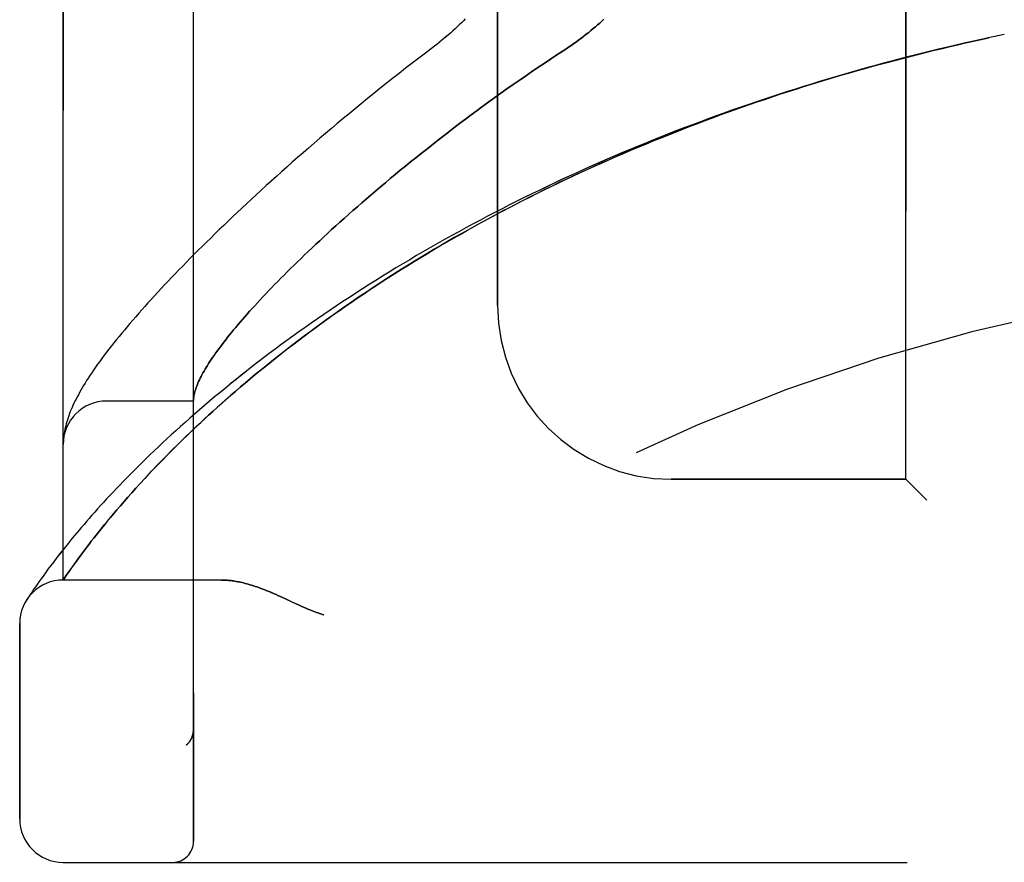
# Model space of a CAD drawing. Header units: inches. Extents: x 0 to 221, y 0 to 143.
# Tile 121 of 256: x 18.25 to 19.66, y 99.22 to 100.43. Entities that reach past the tile are written whole.
import ezdxf

# ---------------------------------------------------------------- set-up
doc = ezdxf.new("R2010")
doc.units = ezdxf.units.IN
doc.header["$LTSCALE"] = 12.142857
doc.header["$MEASUREMENT"] = 0
doc.linetypes.add('HIDDEN', pattern=[0.2, 0.1, -0.1])
doc.layers.add('LEFTHAND_DOOR_ASSEMBLY', color=7, linetype='CONTINUOUS')
doc.layers.add('RIGHTHAND_DOOR_ASSEMBLY', color=7, linetype='CONTINUOUS')

msp = doc.modelspace()

# ---------------------------------------------------------------- linework, layer by layer
at = {"layer": 'LEFTHAND_DOOR_ASSEMBLY', "color": 8, "linetype": 'HIDDEN'}
for p, q in [((18.4971, 99.2493), (18.4971, 101.8918)), ((18.3096, 99.6256), (18.3096, 101.5156)), ((19.5221, 99.7706), (19.5221, 101.3706)), ((18.9346, 100.0206), (18.9346, 101.1206)), ((19.6636, 100.4106), (19.6521, 100.4082)), ((18.4971, 99.8831), (18.3721, 99.8831)), ((18.3099, 99.8274), (18.3098, 99.8268)), ((18.3098, 99.8268), (18.3098, 99.8261)), ((18.31, 99.8288), (18.3099, 99.8281)), ((18.3099, 99.8281), (18.3099, 99.8274)), ((18.3101, 99.8295), (18.31, 99.8288)), ((18.3102, 99.8308), (18.3101, 99.8302)), ((18.3101, 99.8302), (18.3101, 99.8295)), ((18.3103, 99.8315), (18.3102, 99.8308)), ((18.3104, 99.8322), (18.3103, 99.8315)), ((18.3105, 99.8329), (18.3104, 99.8322)), ((18.3106, 99.834), (18.3105, 99.8329)), ((18.4445, 99.7902), (18.4522, 99.7981)), ((18.4303, 99.7751), (18.4373, 99.7825)), ((18.4373, 99.7825), (18.4445, 99.7902)), ((19.5221, 99.7706), (19.1846, 99.7706)), ((19.5221, 99.7706), (19.5521, 99.7406)), ((18.4027, 99.7446), (18.4083, 99.751)), ((18.4083, 99.751), (18.4143, 99.7576)), ((18.4143, 99.7576), (18.4205, 99.7645)), ((18.392, 99.7324), (18.3972, 99.7384)), ((18.3972, 99.7384), (18.4027, 99.7446)), ((18.3822, 99.7209), (18.387, 99.7265)), ((18.387, 99.7265), (18.392, 99.7324)), ((18.3689, 99.7049), (18.3732, 99.71)), ((18.3732, 99.71), (18.3776, 99.7154)), ((18.3776, 99.7154), (18.3822, 99.7209)), ((18.3572, 99.6903), (18.361, 99.695)), ((18.361, 99.695), (18.3649, 99.6999)), ((18.3649, 99.6999), (18.3689, 99.7049)), ((18.3227, 99.6856), (18.3167, 99.6782)), ((18.3469, 99.6771), (18.3502, 99.6813)), ((18.3502, 99.6813), (18.3537, 99.6858)), ((18.3537, 99.6858), (18.3572, 99.6903)), ((18.311, 99.6711), (18.3056, 99.6644)), ((18.3167, 99.6782), (18.311, 99.6711)), ((18.335, 99.6613), (18.3392, 99.6669)), ((18.3392, 99.6669), (18.3437, 99.6729)), ((18.3437, 99.6729), (18.3469, 99.6771)), ((18.2961, 99.652), (18.2918, 99.6463)), ((18.3007, 99.658), (18.2961, 99.652)), ((18.3056, 99.6644), (18.3007, 99.658)), ((18.3263, 99.6494), (18.3298, 99.6543)), ((18.2878, 99.641), (18.2841, 99.636)), ((18.2918, 99.6463), (18.2878, 99.641)), ((18.3165, 99.6356), (18.32, 99.6405)), ((18.32, 99.6405), (18.323, 99.6448)), ((18.323, 99.6448), (18.3263, 99.6494)), ((18.2776, 99.627), (18.2747, 99.623)), ((18.2807, 99.6313), (18.2776, 99.627)), ((18.2841, 99.636), (18.2807, 99.6313)), ((18.3096, 99.6256), (18.3137, 99.6316)), ((18.5377, 99.6256), (18.3096, 99.6256)), ((18.3137, 99.6316), (18.3165, 99.6356)), ((18.2677, 99.6128), (18.2649, 99.6087)), ((18.2698, 99.6159), (18.2677, 99.6128)), ((18.2721, 99.6193), (18.2698, 99.6159)), ((18.2747, 99.623), (18.2721, 99.6193)), ((18.2589, 99.5997), (18.2572, 99.5971)), ((18.2607, 99.6025), (18.2589, 99.5997)), ((18.2626, 99.6053), (18.2607, 99.6025)), ((18.2649, 99.6087), (18.2626, 99.6053)), ((18.6235, 99.6013), (18.6316, 99.5975)), ((18.6316, 99.5975), (18.6483, 99.5897)), ((18.2471, 99.2818), (18.2471, 99.5631)), ((18.4972, 99.4106), (18.4972, 99.4104)), ((18.4869, 99.388), (18.487, 99.3882)), ((18.3096, 99.2193), (20.3734, 99.2193))]:
    msp.add_line(p, q, dxfattribs=at)
for points in [[(18.8882, 100.4333), (18.8854, 100.4304), (18.8825, 100.4275), (18.8796, 100.4247), (18.8766, 100.4218), (18.8735, 100.4189), (18.8704, 100.4161), (18.8673, 100.4132), (18.8641, 100.4104), (18.8608, 100.4075), (18.8575, 100.4047), (18.8541, 100.402), (18.8507, 100.3992), (18.8473, 100.3965), (18.8438, 100.3938)], [(19.0874, 100.4326), (19.0845, 100.4299), (19.0816, 100.4272), (19.0785, 100.4245), (19.0754, 100.4218), (19.0722, 100.4191), (19.069, 100.4164), (19.0657, 100.4137), (19.0623, 100.411), (19.0588, 100.4083), (19.0553, 100.4056), (19.0517, 100.4029), (19.048, 100.4002), (19.0443, 100.3976), (19.0406, 100.3949), (19.0367, 100.3923), (19.0329, 100.3897)], [(19.6057, 100.398), (19.6191, 100.401), (19.6302, 100.4034), (19.6414, 100.4059)], [(19.6525, 100.4082), (19.6405, 100.4057), (19.6289, 100.4032), (19.6173, 100.4006)], [(18.8438, 100.3938), (18.8308, 100.3839), (18.8213, 100.3766), (18.8118, 100.3693), (18.8024, 100.362), (18.793, 100.3547), (18.7837, 100.3474), (18.7745, 100.3401), (18.7654, 100.3329), (18.7564, 100.3256), (18.7474, 100.3184), (18.7386, 100.3111), (18.7298, 100.3039), (18.7211, 100.2967), (18.7125, 100.2896), (18.704, 100.2825), (18.6955, 100.2754), (18.6872, 100.2683), (18.679, 100.2613), (18.6708, 100.2543), (18.6628, 100.2473), (18.6548, 100.2404), (18.647, 100.2335), (18.6392, 100.2267), (18.6315, 100.2199), (18.6239, 100.2131), (18.6165, 100.2064), (18.6091, 100.1998), (18.6018, 100.1932), (18.5946, 100.1866), (18.5875, 100.1801), (18.5805, 100.1736), (18.5736, 100.1672), (18.5668, 100.1609), (18.5601, 100.1545), (18.5535, 100.1483), (18.547, 100.1421), (18.5406, 100.1359), (18.5343, 100.1298), (18.528, 100.1238), (18.5219, 100.1178), (18.5159, 100.1119), (18.5099, 100.106), (18.5041, 100.1002), (18.4983, 100.0944), (18.4926, 100.0887), (18.4871, 100.083), (18.4816, 100.0774), (18.4762, 100.0719), (18.4709, 100.0664), (18.4657, 100.0609), (18.4606, 100.0556), (18.4555, 100.0502), (18.4506, 100.0449), (18.4457, 100.0397), (18.4409, 100.0345), (18.4362, 100.0294), (18.4316, 100.0243), (18.4271, 100.0193), (18.4227, 100.0143), (18.4183, 100.0094), (18.414, 100.0045), (18.4099, 99.9996), (18.4057, 99.9948), (18.4017, 99.9901), (18.3977, 99.9854), (18.3939, 99.9807), (18.3901, 99.9761), (18.3864, 99.9715), (18.3827, 99.9669), (18.3791, 99.9624), (18.3756, 99.9579), (18.3722, 99.9534), (18.3688, 99.949), (18.3655, 99.9446), (18.3623, 99.9402), (18.3593, 99.936), (18.3563, 99.9318), (18.3535, 99.9277), (18.3508, 99.9238), (18.3482, 99.9199), (18.3458, 99.9162), (18.3434, 99.9125), (18.3412, 99.909), (18.3391, 99.9055), (18.3371, 99.9021), (18.3351, 99.8988), (18.3333, 99.8955), (18.3315, 99.8923), (18.3298, 99.8892), (18.3282, 99.886), (18.3266, 99.8829), (18.3252, 99.8799), (18.3238, 99.8769), (18.3224, 99.8739), (18.3211, 99.8709), (18.3199, 99.868), (18.3188, 99.865), (18.3177, 99.8621), (18.3167, 99.8592), (18.3157, 99.8563), (18.3148, 99.8534), (18.314, 99.8505), (18.3133, 99.8477), (18.3126, 99.8448), (18.312, 99.8421), (18.3114, 99.8393), (18.311, 99.8366), (18.3106, 99.834)], [(19.6057, 100.398), (19.5942, 100.3953), (19.5826, 100.3926), (19.571, 100.3899), (19.5594, 100.3871), (19.5478, 100.3842), (19.5362, 100.3813), (19.5246, 100.3784), (19.513, 100.3754), (19.5014, 100.3724), (19.4899, 100.3693), (19.4783, 100.3661), (19.4668, 100.363), (19.4552, 100.3597), (19.4437, 100.3565), (19.4321, 100.3531), (19.4206, 100.3498), (19.4091, 100.3464), (19.3976, 100.3429), (19.3861, 100.3394), (19.3746, 100.3358), (19.3631, 100.3322), (19.3516, 100.3286), (19.3402, 100.3249), (19.3287, 100.3211), (19.3173, 100.3173), (19.3059, 100.3135), (19.2945, 100.3096), (19.2831, 100.3056), (19.2717, 100.3016), (19.2603, 100.2976), (19.249, 100.2935), (19.2377, 100.2894), (19.2264, 100.2852), (19.2151, 100.2809), (19.2038, 100.2767), (19.1926, 100.2723), (19.1814, 100.268), (19.1702, 100.2635), (19.159, 100.2591), (19.1478, 100.2545), (19.1367, 100.25), (19.1256, 100.2454), (19.1145, 100.2407), (19.1034, 100.236), (19.0924, 100.2312), (19.0814, 100.2264), (19.0704, 100.2216), (19.0595, 100.2167), (19.0486, 100.2118), (19.0377, 100.2068), (19.0268, 100.2018), (19.016, 100.1967), (19.0052, 100.1916), (18.9945, 100.1864), (18.9838, 100.1812), (18.9731, 100.176), (18.9625, 100.1707), (18.9519, 100.1653), (18.9413, 100.16), (18.9308, 100.1545), (18.9203, 100.1491), (18.9099, 100.1436), (18.8995, 100.1381), (18.8891, 100.1325), (18.8788, 100.1269), (18.8686, 100.1212), (18.8584, 100.1155), (18.8482, 100.1098), (18.8381, 100.104), (18.8281, 100.0982), (18.8181, 100.0924), (18.8082, 100.0865), (18.7983, 100.0806), (18.7884, 100.0747), (18.7787, 100.0688), (18.769, 100.0628), (18.7593, 100.0568), (18.7497, 100.0507), (18.7402, 100.0446), (18.7308, 100.0385), (18.7214, 100.0324), (18.7121, 100.0263), (18.7028, 100.0201), (18.6937, 100.014), (18.6846, 100.0078), (18.6755, 100.0016), (18.6666, 99.9953), (18.6577, 99.9891), (18.6489, 99.9828), (18.6402, 99.9766), (18.6316, 99.9703), (18.623, 99.964), (18.6146, 99.9578), (18.6062, 99.9515), (18.5979, 99.9452), (18.5897, 99.9389), (18.5816, 99.9327), (18.5736, 99.9264), (18.5657, 99.9201), (18.5578, 99.9139), (18.5501, 99.9076), (18.5425, 99.9014), (18.5349, 99.8952), (18.5275, 99.889), (18.5201, 99.8828), (18.5129, 99.8767), (18.5058, 99.8706), (18.4987, 99.8645), (18.4918, 99.8584), (18.485, 99.8524), (18.4783, 99.8464), (18.4717, 99.8404), (18.4652, 99.8345), (18.4588, 99.8286), (18.4526, 99.8228), (18.4464, 99.817), (18.4404, 99.8113), (18.4345, 99.8056), (18.4287, 99.8), (18.423, 99.7944), (18.4174, 99.7889), (18.4119, 99.7834), (18.4065, 99.778), (18.4013, 99.7727), (18.3962, 99.7674), (18.3912, 99.7622), (18.3863, 99.7571), (18.3815, 99.752), (18.3768, 99.7471), (18.3722, 99.7422), (18.3678, 99.7373), (18.3634, 99.7326), (18.3592, 99.7279), (18.3551, 99.7233), (18.3511, 99.7188), (18.3472, 99.7143), (18.3434, 99.71), (18.3397, 99.7057), (18.3361, 99.7015), (18.3326, 99.6974), (18.3292, 99.6934), (18.3227, 99.6856)], [(18.4522, 99.7981), (18.4602, 99.8062), (18.4643, 99.8104), (18.4686, 99.8147), (18.4731, 99.8191), (18.4776, 99.8236), (18.4823, 99.8282), (18.487, 99.8328), (18.492, 99.8375), (18.497, 99.8424), (18.5022, 99.8473), (18.5076, 99.8523), (18.5132, 99.8575), (18.5189, 99.8628), (18.5249, 99.8682), (18.531, 99.8738), (18.5373, 99.8794), (18.5438, 99.8852), (18.5505, 99.8911), (18.5574, 99.897), (18.5644, 99.903), (18.5715, 99.9091), (18.5788, 99.9152), (18.5861, 99.9213), (18.5935, 99.9274), (18.6011, 99.9335), (18.6087, 99.9397), (18.6164, 99.9458), (18.6242, 99.9519), (18.632, 99.9581), (18.64, 99.9642), (18.6481, 99.9704), (18.6562, 99.9765), (18.6644, 99.9826), (18.6727, 99.9887), (18.681, 99.9948), (18.6895, 100.0009), (18.698, 100.007), (18.7066, 100.0131), (18.7152, 100.0191), (18.724, 100.0251), (18.7328, 100.0312), (18.7416, 100.0371), (18.7506, 100.0431), (18.7595, 100.049), (18.7686, 100.055), (18.7777, 100.0608), (18.7869, 100.0667), (18.7961, 100.0725), (18.8054, 100.0783), (18.8148, 100.0841), (18.8242, 100.0898), (18.8336, 100.0955), (18.8431, 100.1012), (18.8527, 100.1068), (18.8623, 100.1124), (18.872, 100.118), (18.8817, 100.1235), (18.8914, 100.129), (18.9012, 100.1345), (18.9111, 100.1399), (18.921, 100.1453), (18.9309, 100.1506), (18.9409, 100.1559), (18.9509, 100.1612), (18.9609, 100.1664), (18.971, 100.1716), (18.9812, 100.1767), (18.9913, 100.1818), (19.0015, 100.1869), (19.0118, 100.1919), (19.022, 100.1968), (19.0323, 100.2018), (19.0427, 100.2066), (19.053, 100.2115), (19.0634, 100.2163), (19.0739, 100.221), (19.0843, 100.2257), (19.0948, 100.2304), (19.1053, 100.235), (19.1159, 100.2396), (19.1264, 100.2441), (19.137, 100.2486), (19.1477, 100.253), (19.1583, 100.2574), (19.169, 100.2617), (19.1797, 100.266), (19.1904, 100.2703), (19.2011, 100.2745), (19.2119, 100.2787), (19.2226, 100.2828), (19.2334, 100.2869), (19.2442, 100.2909), (19.2551, 100.2949), (19.2659, 100.2988), (19.2768, 100.3027), (19.2876, 100.3065), (19.2985, 100.3103), (19.3095, 100.3141), (19.3204, 100.3178), (19.3313, 100.3215), (19.3423, 100.3251), (19.3532, 100.3287), (19.3642, 100.3322), (19.3752, 100.3357), (19.3862, 100.3391), (19.3972, 100.3425), (19.4083, 100.3458), (19.4193, 100.3491), (19.4303, 100.3524), (19.4414, 100.3556), (19.4524, 100.3588), (19.4635, 100.3619), (19.4746, 100.365), (19.4857, 100.368), (19.4968, 100.371), (19.5079, 100.3739), (19.519, 100.3768), (19.5301, 100.3797), (19.5412, 100.3825), (19.5523, 100.3853), (19.5634, 100.388), (19.5746, 100.3907), (19.5857, 100.3933), (19.5968, 100.3959), (19.608, 100.3985)], [(19.0329, 100.3897), (19.0198, 100.3812), (19.0107, 100.3752), (19.0016, 100.3691), (18.9926, 100.363), (18.9836, 100.3569), (18.9746, 100.3508), (18.9657, 100.3446), (18.9569, 100.3385), (18.9481, 100.3323), (18.9394, 100.3261), (18.9307, 100.3198), (18.9221, 100.3136), (18.9135, 100.3074), (18.9051, 100.3012), (18.8967, 100.2949), (18.8883, 100.2887), (18.8801, 100.2825), (18.8719, 100.2763), (18.8638, 100.2701), (18.8558, 100.2639), (18.8479, 100.2577), (18.84, 100.2516), (18.8322, 100.2454), (18.8246, 100.2393), (18.817, 100.2332), (18.8094, 100.2272), (18.802, 100.2212), (18.7947, 100.2152), (18.7875, 100.2092), (18.7803, 100.2033), (18.7732, 100.1974), (18.7663, 100.1915), (18.7594, 100.1857), (18.7526, 100.1799), (18.746, 100.1741), (18.7394, 100.1684), (18.7329, 100.1628), (18.7265, 100.1572), (18.7202, 100.1516), (18.714, 100.1461), (18.7078, 100.1406), (18.7018, 100.1351), (18.6959, 100.1298), (18.6901, 100.1244), (18.6843, 100.1192), (18.6787, 100.1139), (18.6731, 100.1087), (18.6677, 100.1036), (18.6623, 100.0985), (18.6571, 100.0935), (18.6519, 100.0885), (18.6468, 100.0836), (18.6418, 100.0787), (18.6369, 100.0739), (18.6321, 100.0692), (18.6274, 100.0645), (18.6228, 100.0598), (18.6183, 100.0552), (18.6139, 100.0507), (18.6095, 100.0462), (18.6052, 100.0417), (18.6011, 100.0374), (18.597, 100.0331), (18.593, 100.0288), (18.5891, 100.0246), (18.5853, 100.0204), (18.5816, 100.0163), (18.5779, 100.0123), (18.5744, 100.0083), (18.5709, 100.0044), (18.5675, 100.0005), (18.5642, 99.9967), (18.561, 99.9929), (18.5579, 99.9892), (18.5548, 99.9855), (18.5519, 99.9819), (18.549, 99.9784), (18.5462, 99.9749), (18.5435, 99.9714), (18.5408, 99.968), (18.5383, 99.9647), (18.5358, 99.9614), (18.5334, 99.9582), (18.5311, 99.955), (18.5289, 99.9519), (18.5267, 99.9488), (18.5246, 99.9458), (18.5226, 99.9429), (18.5207, 99.94), (18.5189, 99.9371), (18.5171, 99.9343), (18.5154, 99.9316), (18.5138, 99.9289), (18.5123, 99.9262), (18.5108, 99.9236), (18.5094, 99.9211), (18.5081, 99.9186), (18.5069, 99.9161), (18.5057, 99.9137), (18.5046, 99.9114), (18.5036, 99.9091), (18.5027, 99.9069), (18.5018, 99.9047), (18.501, 99.9025), (18.5003, 99.9004), (18.4997, 99.8984), (18.4991, 99.8964), (18.4986, 99.8944), (18.4982, 99.8925), (18.4978, 99.8907), (18.4975, 99.8889), (18.4973, 99.8871)], [(18.4973, 99.8871), (18.4973, 99.8867), (18.4973, 99.8862), (18.4972, 99.8858), (18.4972, 99.8854), (18.4972, 99.885), (18.4971, 99.8847), (18.4971, 99.8844), (18.4971, 99.8841)], [(18.3098, 99.8261), (18.3098, 99.8257), (18.3097, 99.8253), (18.3097, 99.825), (18.3097, 99.8246), (18.3097, 99.8242), (18.3097, 99.8239), (18.3097, 99.8235), (18.3097, 99.8231), (18.3096, 99.8228), (18.3096, 99.8224), (18.3096, 99.822), (18.3096, 99.8217)], [(18.4205, 99.7645), (18.427, 99.7715), (18.4303, 99.7751)], [(18.3298, 99.6543), (18.3337, 99.6595), (18.335, 99.6613)], [(18.5377, 99.6256), (18.5392, 99.6256), (18.5409, 99.6255), (18.5425, 99.6255), (18.5442, 99.6254), (18.5459, 99.6253), (18.5476, 99.6251), (18.5494, 99.6249), (18.5512, 99.6247), (18.553, 99.6245), (18.5549, 99.6242), (18.5568, 99.6239), (18.5588, 99.6236), (18.5608, 99.6232), (18.5628, 99.6228), (18.5649, 99.6224), (18.567, 99.6219), (18.5692, 99.6214), (18.5714, 99.6208), (18.5737, 99.6202), (18.576, 99.6195), (18.5784, 99.6188), (18.5808, 99.6181), (18.5833, 99.6173), (18.5859, 99.6165), (18.5885, 99.6156), (18.5912, 99.6146), (18.594, 99.6136), (18.5968, 99.6125), (18.5998, 99.6114), (18.6028, 99.6102), (18.6059, 99.6089), (18.6091, 99.6076), (18.6125, 99.6061), (18.616, 99.6046), (18.6196, 99.603), (18.6235, 99.6013)], [(18.6483, 99.5897), (18.652, 99.5881), (18.6554, 99.5865), (18.6586, 99.5851), (18.6616, 99.5838), (18.6644, 99.5827), (18.667, 99.5816), (18.6695, 99.5807), (18.6718, 99.5798), (18.6741, 99.579), (18.6763, 99.5782), (18.6784, 99.5775), (18.6805, 99.5768), (18.6826, 99.5762), (18.6846, 99.5756)], [(18.4951, 99.3999), (18.4949, 99.3993), (18.4947, 99.3987), (18.4944, 99.3981), (18.4941, 99.3976), (18.4939, 99.397), (18.4936, 99.3965), (18.4933, 99.3959), (18.493, 99.3954), (18.4927, 99.3949), (18.4923, 99.3943), (18.492, 99.3938), (18.4917, 99.3933), (18.4913, 99.3928), (18.4909, 99.3924)], [(18.4972, 99.4104), (18.4971, 99.41), (18.4971, 99.4094), (18.4971, 99.4088), (18.4971, 99.4082), (18.497, 99.4076), (18.4969, 99.4069), (18.4968, 99.4063), (18.4967, 99.4057), (18.4966, 99.4051), (18.4965, 99.4045), (18.4964, 99.4039), (18.4962, 99.4033), (18.4961, 99.4027), (18.4959, 99.4022), (18.4957, 99.4016), (18.4956, 99.401), (18.4954, 99.4004), (18.4951, 99.3999)], [(18.4869, 99.388), (18.4871, 99.3882), (18.4873, 99.3884), (18.4875, 99.3886), (18.4878, 99.3888), (18.488, 99.3891), (18.4882, 99.3893), (18.4884, 99.3895), (18.4886, 99.3897), (18.4888, 99.3899), (18.489, 99.3901), (18.4892, 99.3903), (18.4894, 99.3906), (18.4896, 99.3908), (18.4898, 99.391), (18.49, 99.3912), (18.4902, 99.3914), (18.4904, 99.3917), (18.4906, 99.3919), (18.4908, 99.3921), (18.4909, 99.3924)]]:
    msp.add_lwpolyline(points, dxfattribs=at)
for centre, radius, start, end in [((20.3096, 97.2955), 2.7751, 90, 136.1116), ((19.1846, 100.0206), 0.25, 180, 270), ((18.3721, 99.8206), 0.0625, 90, 180), ((18.3096, 99.5631), 0.0625, 90, 180), ((18.3096, 99.2818), 0.0625, 180, 270), ((18.4671, 99.2493), 0.03, 270, 360)]:
    msp.add_arc(centre, radius, start, end, dxfattribs=at)
at = {"layer": 'RIGHTHAND_DOOR_ASSEMBLY', "color": 8, "linetype": 'HIDDEN'}
for p, q in [((18.4971, 101.8918), (18.4971, 99.2493)), ((18.3096, 101.5156), (18.3096, 99.6256)), ((19.5221, 101.3706), (19.5221, 99.7706)), ((18.9346, 101.1206), (18.9346, 100.0206)), ((19.6636, 100.4106), (19.6521, 100.4082)), ((18.4971, 99.8831), (18.3721, 99.8831)), ((18.3099, 99.8271), (18.3098, 99.8264)), ((18.3098, 99.8264), (18.3098, 99.8257)), ((18.31, 99.8285), (18.3099, 99.8278)), ((18.3099, 99.8278), (18.3099, 99.8271)), ((18.3101, 99.8298), (18.31, 99.8291)), ((18.31, 99.8291), (18.31, 99.8285)), ((18.3102, 99.8305), (18.3101, 99.8298)), ((18.3103, 99.8312), (18.3102, 99.8305)), ((18.3104, 99.8326), (18.3103, 99.8319)), ((18.3103, 99.8319), (18.3103, 99.8312)), ((18.3105, 99.8333), (18.3104, 99.8326)), ((18.3106, 99.834), (18.3105, 99.8333)), ((18.4524, 99.7982), (18.4447, 99.7903)), ((18.4374, 99.7827), (18.4305, 99.7753)), ((18.4447, 99.7903), (18.4374, 99.7827)), ((19.1846, 99.7706), (19.5221, 99.7706)), ((19.5521, 99.7406), (19.5221, 99.7706)), ((18.4084, 99.7511), (18.4027, 99.7447)), ((18.4144, 99.7578), (18.4084, 99.7511)), ((18.4206, 99.7646), (18.4144, 99.7578)), ((18.3973, 99.7385), (18.3921, 99.7325)), ((18.4027, 99.7447), (18.3973, 99.7385)), ((18.387, 99.7266), (18.3822, 99.7209)), ((18.3921, 99.7325), (18.387, 99.7266)), ((18.3732, 99.7101), (18.369, 99.7049)), ((18.3776, 99.7154), (18.3732, 99.7101)), ((18.3822, 99.7209), (18.3776, 99.7154)), ((18.361, 99.695), (18.3573, 99.6903)), ((18.3649, 99.6999), (18.361, 99.695)), ((18.369, 99.7049), (18.3649, 99.6999)), ((18.3228, 99.6856), (18.3167, 99.6782)), ((18.3502, 99.6813), (18.3469, 99.6771)), ((18.3537, 99.6858), (18.3502, 99.6813)), ((18.3573, 99.6903), (18.3537, 99.6858)), ((18.311, 99.6711), (18.3057, 99.6644)), ((18.3167, 99.6782), (18.311, 99.6711)), ((18.3392, 99.6669), (18.335, 99.6613)), ((18.3437, 99.6729), (18.3392, 99.6669)), ((18.3469, 99.6771), (18.3437, 99.6729)), ((18.2961, 99.652), (18.2918, 99.6464)), ((18.3007, 99.658), (18.2961, 99.652)), ((18.3057, 99.6644), (18.3007, 99.658)), ((18.3311, 99.656), (18.3274, 99.651)), ((18.335, 99.6613), (18.3311, 99.656)), ((18.2878, 99.641), (18.2841, 99.636)), ((18.2918, 99.6464), (18.2878, 99.641)), ((18.3181, 99.6379), (18.315, 99.6334)), ((18.3209, 99.6419), (18.3181, 99.6379)), ((18.3241, 99.6463), (18.3209, 99.6419)), ((18.3274, 99.651), (18.3241, 99.6463)), ((18.2776, 99.627), (18.2747, 99.623)), ((18.2807, 99.6313), (18.2776, 99.627)), ((18.2841, 99.636), (18.2807, 99.6313)), ((18.315, 99.6334), (18.3096, 99.6256)), ((18.5377, 99.6256), (18.3096, 99.6256)), ((18.2677, 99.6128), (18.2649, 99.6087)), ((18.2698, 99.6159), (18.2677, 99.6128)), ((18.2721, 99.6193), (18.2698, 99.6159)), ((18.2747, 99.623), (18.2721, 99.6193)), ((18.2589, 99.5997), (18.2569, 99.5966)), ((18.2572, 99.5971), (18.2569, 99.5966)), ((18.2572, 99.5971), (18.2575, 99.5976)), ((18.2607, 99.6025), (18.2589, 99.5997)), ((18.2626, 99.6053), (18.2607, 99.6025)), ((18.2649, 99.6087), (18.2626, 99.6053)), ((18.6316, 99.5975), (18.6235, 99.6013)), ((18.2471, 99.5631), (18.2471, 99.2818)), ((18.4972, 99.4104), (18.4972, 99.4106)), ((18.4869, 99.388), (18.487, 99.3882)), ((18.3096, 99.2193), (20.3734, 99.2193))]:
    msp.add_line(p, q, dxfattribs=at)
for points in [[(18.8882, 100.4333), (18.8854, 100.4304), (18.8825, 100.4275), (18.8796, 100.4247), (18.8766, 100.4218), (18.8735, 100.4189), (18.8704, 100.4161), (18.8673, 100.4132), (18.8641, 100.4104), (18.8608, 100.4076), (18.8575, 100.4048), (18.8541, 100.402), (18.8507, 100.3992), (18.8473, 100.3965), (18.8438, 100.3938)], [(19.0329, 100.3897), (19.0367, 100.3923), (19.0406, 100.3949), (19.0443, 100.3976), (19.048, 100.4002), (19.0517, 100.4029), (19.0553, 100.4056), (19.0588, 100.4083), (19.0623, 100.411), (19.0657, 100.4137), (19.069, 100.4164), (19.0722, 100.4191), (19.0754, 100.4218), (19.0785, 100.4245), (19.0816, 100.4272), (19.0845, 100.4299), (19.0874, 100.4326)], [(19.6414, 100.4059), (19.6303, 100.4034), (19.6191, 100.401), (19.6057, 100.398)], [(19.6525, 100.4082), (19.6405, 100.4057), (19.6289, 100.4032), (19.6173, 100.4006)], [(18.8438, 100.3938), (18.8308, 100.3839), (18.8213, 100.3766), (18.8118, 100.3693), (18.8024, 100.362), (18.793, 100.3547), (18.7837, 100.3474), (18.7746, 100.3401), (18.7654, 100.3329), (18.7564, 100.3256), (18.7475, 100.3184), (18.7386, 100.3111), (18.7298, 100.3039), (18.7211, 100.2967), (18.7125, 100.2896), (18.704, 100.2825), (18.6956, 100.2754), (18.6872, 100.2683), (18.679, 100.2613), (18.6708, 100.2543), (18.6628, 100.2473), (18.6548, 100.2404), (18.647, 100.2335), (18.6392, 100.2267), (18.6315, 100.2199), (18.6239, 100.2131), (18.6165, 100.2064), (18.6091, 100.1998), (18.6018, 100.1932), (18.5946, 100.1866), (18.5875, 100.1801), (18.5805, 100.1736), (18.5736, 100.1672), (18.5668, 100.1609), (18.5601, 100.1546), (18.5535, 100.1483), (18.547, 100.1421), (18.5406, 100.136), (18.5343, 100.1299), (18.528, 100.1238), (18.5219, 100.1178), (18.5159, 100.1119), (18.5099, 100.106), (18.5041, 100.1002), (18.4983, 100.0944), (18.4926, 100.0887), (18.4871, 100.083), (18.4816, 100.0774), (18.4762, 100.0719), (18.4709, 100.0664), (18.4657, 100.061), (18.4606, 100.0556), (18.4555, 100.0502), (18.4506, 100.0449), (18.4457, 100.0397), (18.4409, 100.0345), (18.4362, 100.0294), (18.4316, 100.0243), (18.4271, 100.0193), (18.4227, 100.0143), (18.4183, 100.0094), (18.4141, 100.0045), (18.4099, 99.9996), (18.4057, 99.9948), (18.4017, 99.9901), (18.3978, 99.9854), (18.3939, 99.9807), (18.3901, 99.9761), (18.3864, 99.9715), (18.3827, 99.9669), (18.3791, 99.9624), (18.3756, 99.9579), (18.3722, 99.9534), (18.3688, 99.949), (18.3655, 99.9446), (18.3623, 99.9402), (18.3593, 99.936), (18.3563, 99.9318), (18.3535, 99.9277), (18.3508, 99.9238), (18.3482, 99.9199), (18.3458, 99.9162), (18.3434, 99.9125), (18.3412, 99.909), (18.3391, 99.9055), (18.3371, 99.9021), (18.3351, 99.8988), (18.3333, 99.8955), (18.3315, 99.8923), (18.3298, 99.8892), (18.3282, 99.886), (18.3266, 99.883), (18.3252, 99.8799), (18.3238, 99.8769), (18.3224, 99.8739), (18.3211, 99.8709), (18.3199, 99.868), (18.3188, 99.865), (18.3177, 99.8621), (18.3167, 99.8592), (18.3157, 99.8563), (18.3148, 99.8534), (18.314, 99.8505), (18.3133, 99.8477), (18.3126, 99.8448), (18.312, 99.8421), (18.3114, 99.8393), (18.311, 99.8366), (18.3106, 99.834)], [(19.6057, 100.398), (19.5941, 100.3953), (19.5825, 100.3926), (19.571, 100.3899), (19.5594, 100.3871), (19.5478, 100.3842), (19.5362, 100.3813), (19.5246, 100.3784), (19.513, 100.3754), (19.5014, 100.3724), (19.4899, 100.3693), (19.4783, 100.3661), (19.4668, 100.363), (19.4552, 100.3597), (19.4437, 100.3565), (19.4321, 100.3531), (19.4206, 100.3498), (19.4091, 100.3464), (19.3976, 100.3429), (19.3861, 100.3394), (19.3746, 100.3358), (19.3631, 100.3322), (19.3516, 100.3286), (19.3402, 100.3249), (19.3287, 100.3211), (19.3173, 100.3173), (19.3059, 100.3135), (19.2945, 100.3096), (19.2831, 100.3056), (19.2717, 100.3016), (19.2603, 100.2976), (19.249, 100.2935), (19.2377, 100.2894), (19.2264, 100.2852), (19.2151, 100.2809), (19.2038, 100.2767), (19.1926, 100.2723), (19.1814, 100.268), (19.1702, 100.2635), (19.159, 100.2591), (19.1478, 100.2545), (19.1367, 100.25), (19.1256, 100.2454), (19.1145, 100.2407), (19.1034, 100.236), (19.0924, 100.2312), (19.0814, 100.2264), (19.0704, 100.2216), (19.0595, 100.2167), (19.0486, 100.2118), (19.0377, 100.2068), (19.0269, 100.2018), (19.016, 100.1967), (19.0053, 100.1916), (18.9945, 100.1864), (18.9838, 100.1812), (18.9731, 100.176), (18.9625, 100.1707), (18.9519, 100.1653), (18.9413, 100.16), (18.9308, 100.1546), (18.9203, 100.1491), (18.9099, 100.1436), (18.8995, 100.1381), (18.8892, 100.1325), (18.8789, 100.1269), (18.8686, 100.1212), (18.8584, 100.1155), (18.8483, 100.1098), (18.8382, 100.104), (18.8281, 100.0982), (18.8181, 100.0924), (18.8082, 100.0865), (18.7983, 100.0806), (18.7885, 100.0747), (18.7787, 100.0688), (18.769, 100.0628), (18.7593, 100.0568), (18.7498, 100.0507), (18.7402, 100.0447), (18.7308, 100.0386), (18.7214, 100.0324), (18.7121, 100.0263), (18.7028, 100.0201), (18.6937, 100.014), (18.6846, 100.0078), (18.6755, 100.0016), (18.6666, 99.9953), (18.6577, 99.9891), (18.6489, 99.9829), (18.6402, 99.9766), (18.6316, 99.9703), (18.623, 99.9641), (18.6146, 99.9578), (18.6062, 99.9515), (18.5979, 99.9452), (18.5897, 99.9389), (18.5816, 99.9327), (18.5736, 99.9264), (18.5657, 99.9202), (18.5579, 99.9139), (18.5501, 99.9077), (18.5425, 99.9014), (18.5349, 99.8952), (18.5275, 99.889), (18.5202, 99.8829), (18.5129, 99.8767), (18.5058, 99.8706), (18.4988, 99.8645), (18.4918, 99.8584), (18.485, 99.8524), (18.4783, 99.8464), (18.4717, 99.8404), (18.4652, 99.8345), (18.4589, 99.8286), (18.4526, 99.8228), (18.4464, 99.817), (18.4404, 99.8113), (18.4345, 99.8056), (18.4287, 99.8), (18.423, 99.7944), (18.4174, 99.7889), (18.4119, 99.7834), (18.4066, 99.778), (18.4013, 99.7727), (18.3962, 99.7674), (18.3912, 99.7622), (18.3863, 99.7571), (18.3815, 99.7521), (18.3768, 99.7471), (18.3722, 99.7422), (18.3678, 99.7373), (18.3635, 99.7326), (18.3592, 99.7279), (18.3551, 99.7233), (18.3511, 99.7188), (18.3472, 99.7143), (18.3434, 99.71), (18.3397, 99.7057), (18.3361, 99.7015), (18.3326, 99.6974), (18.3292, 99.6934), (18.3228, 99.6856)], [(19.608, 100.3985), (19.5969, 100.3959), (19.5857, 100.3933), (19.5746, 100.3907), (19.5635, 100.388), (19.5524, 100.3853), (19.5413, 100.3825), (19.5302, 100.3797), (19.5191, 100.3769), (19.508, 100.374), (19.4969, 100.371), (19.4858, 100.368), (19.4747, 100.365), (19.4636, 100.3619), (19.4526, 100.3588), (19.4415, 100.3557), (19.4305, 100.3524), (19.4194, 100.3492), (19.4084, 100.3459), (19.3974, 100.3425), (19.3864, 100.3392), (19.3754, 100.3357), (19.3644, 100.3322), (19.3534, 100.3287), (19.3425, 100.3252), (19.3315, 100.3215), (19.3206, 100.3179), (19.3097, 100.3142), (19.2988, 100.3104), (19.2879, 100.3066), (19.277, 100.3028), (19.2662, 100.2989), (19.2553, 100.295), (19.2445, 100.291), (19.2337, 100.287), (19.2229, 100.2829), (19.2121, 100.2788), (19.2014, 100.2746), (19.1907, 100.2704), (19.18, 100.2662), (19.1693, 100.2619), (19.1586, 100.2575), (19.148, 100.2531), (19.1374, 100.2487), (19.1268, 100.2442), (19.1162, 100.2397), (19.1057, 100.2352), (19.0952, 100.2305), (19.0847, 100.2259), (19.0742, 100.2212), (19.0638, 100.2164), (19.0534, 100.2117), (19.0431, 100.2068), (19.0327, 100.2019), (19.0224, 100.197), (19.0122, 100.1921), (19.0019, 100.1871), (18.9917, 100.182), (18.9816, 100.1769), (18.9714, 100.1718), (18.9614, 100.1666), (18.9513, 100.1614), (18.9413, 100.1562), (18.9313, 100.1509), (18.9214, 100.1455), (18.9115, 100.1402), (18.9017, 100.1347), (18.8919, 100.1293), (18.8821, 100.1238), (18.8724, 100.1183), (18.8628, 100.1127), (18.8532, 100.1071), (18.8436, 100.1015), (18.8341, 100.0958), (18.8246, 100.0901), (18.8152, 100.0844), (18.8059, 100.0786), (18.7966, 100.0728), (18.7874, 100.067), (18.7782, 100.0612), (18.7691, 100.0553), (18.76, 100.0494), (18.7511, 100.0434), (18.7421, 100.0375), (18.7333, 100.0315), (18.7245, 100.0255), (18.7157, 100.0195), (18.7071, 100.0134), (18.6985, 100.0074), (18.69, 100.0013), (18.6816, 99.9952), (18.6732, 99.9891), (18.6649, 99.983), (18.6567, 99.9769), (18.6486, 99.9707), (18.6405, 99.9646), (18.6326, 99.9585), (18.6247, 99.9523), (18.6169, 99.9462), (18.6092, 99.9401), (18.6016, 99.9339), (18.594, 99.9278), (18.5866, 99.9217), (18.5793, 99.9156), (18.572, 99.9095), (18.5649, 99.9034), (18.5579, 99.8974), (18.551, 99.8915), (18.5443, 99.8856), (18.5378, 99.8798), (18.5314, 99.8741), (18.5253, 99.8686), (18.5193, 99.8631), (18.5135, 99.8578), (18.508, 99.8527), (18.5026, 99.8476), (18.4973, 99.8426), (18.4922, 99.8378), (18.4873, 99.8331), (18.4825, 99.8284), (18.4778, 99.8239), (18.4733, 99.8194), (18.4689, 99.815), (18.4646, 99.8107), (18.4604, 99.8064), (18.4524, 99.7982)], [(18.4973, 99.8871), (18.4975, 99.8889), (18.4978, 99.8907), (18.4982, 99.8925), (18.4986, 99.8944), (18.4991, 99.8964), (18.4997, 99.8984), (18.5003, 99.9004), (18.501, 99.9025), (18.5018, 99.9047), (18.5027, 99.9069), (18.5036, 99.9091), (18.5046, 99.9114), (18.5057, 99.9137), (18.5069, 99.9161), (18.5081, 99.9186), (18.5094, 99.9211), (18.5108, 99.9236), (18.5123, 99.9262), (18.5138, 99.9289), (18.5154, 99.9316), (18.5171, 99.9343), (18.5189, 99.9371), (18.5207, 99.94), (18.5226, 99.9429), (18.5246, 99.9458), (18.5267, 99.9488), (18.5289, 99.9519), (18.5311, 99.955), (18.5334, 99.9582), (18.5358, 99.9614), (18.5383, 99.9647), (18.5408, 99.968), (18.5435, 99.9714), (18.5462, 99.9749), (18.549, 99.9784), (18.5519, 99.9819), (18.5548, 99.9855), (18.5579, 99.9892), (18.561, 99.9929), (18.5642, 99.9967), (18.5675, 100.0005), (18.5709, 100.0044), (18.5744, 100.0083), (18.5779, 100.0123), (18.5816, 100.0163), (18.5853, 100.0204), (18.5891, 100.0246), (18.593, 100.0288), (18.597, 100.0331), (18.6011, 100.0374), (18.6052, 100.0417), (18.6095, 100.0462), (18.6139, 100.0507), (18.6183, 100.0552), (18.6228, 100.0598), (18.6274, 100.0645), (18.6321, 100.0692), (18.6369, 100.0739), (18.6418, 100.0787), (18.6468, 100.0836), (18.6519, 100.0885), (18.6571, 100.0935), (18.6623, 100.0985), (18.6677, 100.1036), (18.6731, 100.1087), (18.6787, 100.1139), (18.6843, 100.1192), (18.6901, 100.1244), (18.6959, 100.1298), (18.7018, 100.1351), (18.7078, 100.1406), (18.714, 100.1461), (18.7202, 100.1516), (18.7265, 100.1572), (18.7329, 100.1628), (18.7394, 100.1684), (18.746, 100.1741), (18.7526, 100.1799), (18.7594, 100.1857), (18.7663, 100.1915), (18.7732, 100.1974), (18.7803, 100.2033), (18.7875, 100.2092), (18.7947, 100.2152), (18.802, 100.2212), (18.8094, 100.2272), (18.817, 100.2332), (18.8246, 100.2393), (18.8322, 100.2454), (18.84, 100.2516), (18.8479, 100.2577), (18.8558, 100.2639), (18.8638, 100.2701), (18.8719, 100.2763), (18.8801, 100.2825), (18.8883, 100.2887), (18.8967, 100.2949), (18.9051, 100.3012), (18.9135, 100.3074), (18.9221, 100.3136), (18.9307, 100.3198), (18.9394, 100.3261), (18.9481, 100.3323), (18.9569, 100.3385), (18.9657, 100.3446), (18.9746, 100.3508), (18.9836, 100.3569), (18.9926, 100.363), (19.0016, 100.3691), (19.0107, 100.3752), (19.0198, 100.3812), (19.0329, 100.3897)], [(18.4971, 99.8841), (18.4971, 99.8844), (18.4971, 99.8847), (18.4972, 99.885), (18.4972, 99.8854), (18.4972, 99.8858), (18.4973, 99.8862), (18.4973, 99.8867), (18.4973, 99.8871)], [(18.3098, 99.8257), (18.3097, 99.8253), (18.3097, 99.825), (18.3097, 99.8246), (18.3097, 99.8242), (18.3097, 99.8239), (18.3097, 99.8235), (18.3097, 99.8231), (18.3096, 99.8228), (18.3096, 99.8224), (18.3096, 99.822), (18.3096, 99.8217)], [(18.4305, 99.7753), (18.4271, 99.7717), (18.4206, 99.7646)], [(18.6235, 99.6013), (18.6197, 99.603), (18.616, 99.6046), (18.6125, 99.6061), (18.6092, 99.6076), (18.6059, 99.6089), (18.6028, 99.6102), (18.5998, 99.6114), (18.5968, 99.6125), (18.594, 99.6136), (18.5912, 99.6146), (18.5885, 99.6156), (18.5859, 99.6165), (18.5833, 99.6173), (18.5808, 99.6181), (18.5784, 99.6188), (18.576, 99.6195), (18.5737, 99.6202), (18.5714, 99.6208), (18.5692, 99.6214), (18.567, 99.6219), (18.5649, 99.6224), (18.5628, 99.6228), (18.5608, 99.6232), (18.5588, 99.6236), (18.5568, 99.6239), (18.5549, 99.6242), (18.553, 99.6245), (18.5512, 99.6247), (18.5494, 99.6249), (18.5476, 99.6251), (18.5459, 99.6253), (18.5442, 99.6254), (18.5425, 99.6255), (18.5409, 99.6255), (18.5392, 99.6256), (18.5377, 99.6256)], [(18.6483, 99.5897), (18.6403, 99.5934), (18.6316, 99.5975)], [(18.6846, 99.5756), (18.6826, 99.5762), (18.6805, 99.5768), (18.6784, 99.5775), (18.6763, 99.5782), (18.6741, 99.579), (18.6718, 99.5798), (18.6695, 99.5807), (18.667, 99.5816), (18.6644, 99.5827), (18.6616, 99.5838), (18.6586, 99.5851), (18.6554, 99.5865), (18.652, 99.5881), (18.6483, 99.5897)], [(18.491, 99.3924), (18.4913, 99.3929), (18.4917, 99.3933), (18.492, 99.3938), (18.4923, 99.3943), (18.4926, 99.3948), (18.493, 99.3954), (18.4933, 99.3959), (18.4936, 99.3964), (18.4938, 99.3969), (18.4941, 99.3975), (18.4944, 99.398), (18.4946, 99.3986), (18.4949, 99.3992), (18.4951, 99.3997)], [(18.4951, 99.3997), (18.4953, 99.4003), (18.4955, 99.4009), (18.4957, 99.4015), (18.4959, 99.4021), (18.4961, 99.4026), (18.4962, 99.4032), (18.4964, 99.4038), (18.4965, 99.4045), (18.4966, 99.4051), (18.4967, 99.4057), (18.4968, 99.4063), (18.4969, 99.4069), (18.497, 99.4075), (18.497, 99.4081), (18.4971, 99.4088), (18.4971, 99.4094), (18.4971, 99.41), (18.4972, 99.4104)], [(18.491, 99.3924), (18.4908, 99.3922), (18.4906, 99.3919), (18.4904, 99.3917), (18.4902, 99.3915), (18.49, 99.3912), (18.4898, 99.391), (18.4896, 99.3908), (18.4894, 99.3906), (18.4892, 99.3904), (18.489, 99.3901), (18.4888, 99.3899), (18.4886, 99.3897), (18.4884, 99.3895), (18.4882, 99.3893), (18.488, 99.3891), (18.4878, 99.3888), (18.4875, 99.3886), (18.4873, 99.3884), (18.4871, 99.3882), (18.4869, 99.388)]]:
    msp.add_lwpolyline(points, dxfattribs=at)
for centre, radius, start, end in [((20.3096, 97.2955), 2.7751, 90, 136.1116), ((19.1846, 100.0206), 0.25, 180, 270), ((18.3721, 99.8206), 0.0625, 90, 180), ((18.3096, 99.5631), 0.0625, 90, 180), ((18.3096, 99.2818), 0.0625, 180, 270), ((18.4671, 99.2493), 0.03, 270, 360)]:
    msp.add_arc(centre, radius, start, end, dxfattribs=at)

doc.saveas('drawing.dxf')
